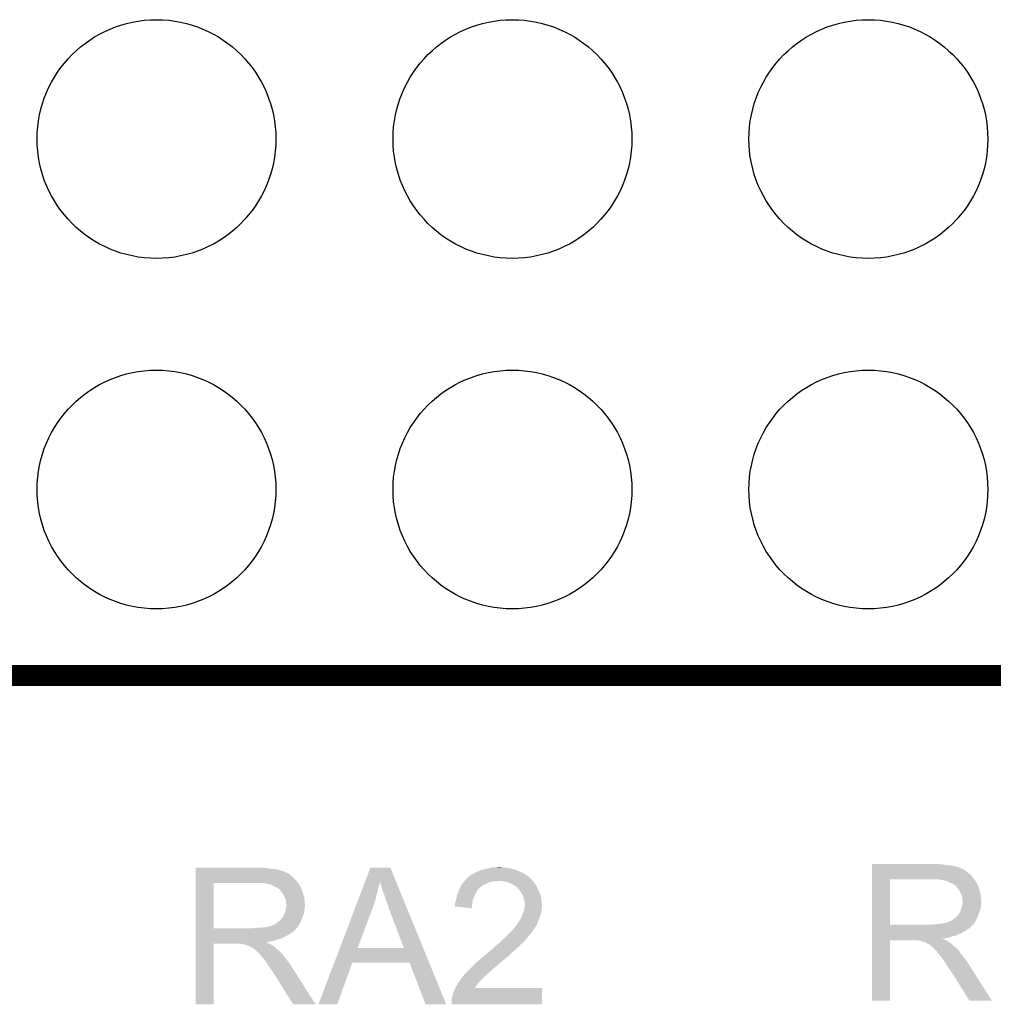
# Model space of a CAD drawing. Extents: x -1.3 to 24.2, y -3.9 to 53.4.
# Tile 21 of 24: x 4.1 to 11.1, y 40.6 to 47.7. Entities that reach past the tile are written whole.
import ezdxf

# ---------------------------------------------------------------- set-up
doc = ezdxf.new("R2010")
doc.units = 0
doc.layers.get('0').update_dxf_attribs({"linetype": 'CONTINUOUS'})
doc.layers.add('BARGRAPH_2_CLICK_V100_GTO', color=3, linetype='CONTINUOUS')
doc.layers.add('BARGRAPH_2_CLICK_V100_GTS', color=9, linetype='CONTINUOUS')

# ---------------------------------------------------------------- blocks, each defined once
blk = doc.blocks.new('ROUND_35')
blk.add_circle((0, 0), 0.8522)

msp = doc.modelspace()

# ---------------------------------------------------------------- linework, layer by layer
at = {"layer": 'BARGRAPH_2_CLICK_V100_GTO', "const_width": 0.14986}
msp.add_lwpolyline([(-0.44704, 42.98696), (24.13, 42.98696)], dxfattribs=at)
at = {"layer": 'BARGRAPH_2_CLICK_V100_GTO'}
for points in [[(5.35942, 41.61282), (5.359422, 41.61536), (5.86486, 41.61282), (5.83692, 41.61536)], [(6.567904, 41.513708), (6.60655, 41.615346), (6.790336, 41.513708), (6.748784, 41.615346)], [(6.60655, 41.615346), (6.606556, 41.61536), (6.748784, 41.615346), (6.606556, 41.61536)], [(7.45236, 41.61282), (7.475222, 41.6179), (7.589522, 41.61282), (7.559042, 41.6179)], [(7.49808, 41.6179), (7.523478, 41.62044), (7.548882, 41.6179), (7.538722, 41.62044)], [(10.18542, 41.63822), (10.185422, 41.64076), (10.69086, 41.63822), (10.66292, 41.64076)], [(10.18542, 41.63314), (10.18542, 41.63822), (10.721338, 41.63314), (10.69086, 41.63822)], [(10.18542, 41.6306), (10.18542, 41.63314), (10.7569, 41.6306), (10.721338, 41.63314)], [(10.18542, 41.62298), (10.18542, 41.6306), (10.787378, 41.62298), (10.7569, 41.6306)], [(10.18542, 41.6179), (10.18542, 41.62298), (10.802622, 41.6179), (10.787378, 41.62298)], [(10.18542, 41.61536), (10.18542, 41.6179), (10.815322, 41.61536), (10.802622, 41.6179)], [(10.18542, 41.615338), (10.18542, 41.61536), (10.81786, 41.615338), (10.815322, 41.61536)], [(10.18542, 41.612814), (10.18542, 41.615338), (10.817874, 41.612814), (10.81786, 41.615338)], [(5.35942, 41.60774), (5.35942, 41.61282), (5.895338, 41.60774), (5.86486, 41.61282)], [(5.35942, 41.6052), (5.35942, 41.60774), (5.9309, 41.6052), (5.895338, 41.60774)], [(5.35942, 41.59758), (5.35942, 41.6052), (5.961378, 41.59758), (5.9309, 41.6052)], [(5.35942, 41.5925), (5.35942, 41.59758), (5.976622, 41.5925), (5.961378, 41.59758)], [(5.35942, 41.58996), (5.35942, 41.5925), (5.989322, 41.58996), (5.976622, 41.5925)], [(5.35942, 41.589938), (5.35942, 41.58996), (5.99186, 41.589938), (5.989322, 41.58996)], [(5.35942, 41.587414), (5.35942, 41.589938), (5.991874, 41.587414), (5.99186, 41.589938)], [(5.35942, 41.58234), (5.35942, 41.587414), (6.00202, 41.58234), (5.991874, 41.587414)], [(5.35942, 41.577258), (5.35942, 41.58234), (6.014722, 41.577258), (6.00202, 41.58234)], [(5.35942, 41.5671), (5.35942, 41.577258), (6.02996, 41.5671), (6.014722, 41.577258)], [(5.35942, 41.5544), (5.35942, 41.5671), (6.0452, 41.5544), (6.02996, 41.5671)], [(5.35942, 41.53916), (5.35942, 41.5544), (6.062982, 41.53916), (6.0452, 41.5544)], [(7.297422, 41.541702), (7.310124, 41.5544), (7.746998, 41.541702), (7.73176, 41.5544)], [(7.310124, 41.5544), (7.317742, 41.556944), (7.73176, 41.5544), (7.7282, 41.556944)], [(7.317742, 41.556944), (7.325364, 41.564562), (7.7282, 41.556944), (7.717536, 41.564562)], [(7.325364, 41.564562), (7.330438, 41.5671), (7.717536, 41.564562), (7.713982, 41.5671)], [(7.330438, 41.5671), (7.335518, 41.56964), (7.713982, 41.5671), (7.709538, 41.56964)], [(7.335518, 41.56964), (7.348218, 41.57726), (7.709538, 41.56964), (7.696202, 41.57726)], [(7.348218, 41.57726), (7.36092, 41.58234), (7.696202, 41.57726), (7.68435, 41.58234)], [(7.36092, 41.58234), (7.37616, 41.58996), (7.68435, 41.58234), (7.66657, 41.58996)], [(7.37616, 41.58996), (7.39394, 41.597582), (7.66657, 41.58996), (7.648784, 41.597582)], [(7.39394, 41.597582), (7.402826, 41.60012), (7.648784, 41.597582), (7.642862, 41.60012)], [(7.402826, 41.60012), (7.41172, 41.60266), (7.642862, 41.60012), (7.633338, 41.60266)], [(7.41172, 41.60266), (7.4422, 41.61028), (7.633338, 41.60266), (7.60476, 41.61028)], [(7.4422, 41.61028), (7.45236, 41.61282), (7.60476, 41.61028), (7.589522, 41.61282)], [(10.185418, 41.54424), (10.18542, 41.564558), (10.90676, 41.54424), (10.891522, 41.564558)], [(10.185418, 41.53154), (10.185418, 41.54424), (10.916638, 41.53154), (10.90676, 41.54424)], [(10.18542, 41.60774), (10.18542, 41.612814), (10.82802, 41.60774), (10.817874, 41.612814)], [(10.18542, 41.602658), (10.18542, 41.60774), (10.840722, 41.602658), (10.82802, 41.60774)], [(10.18542, 41.5925), (10.18542, 41.602658), (10.85596, 41.5925), (10.840722, 41.602658)], [(10.18542, 41.5798), (10.18542, 41.5925), (10.8712, 41.5798), (10.85596, 41.5925)], [(10.18542, 41.564558), (10.18542, 41.5798), (10.891522, 41.564558), (10.8712, 41.5798)], [(5.359412, 41.183582), (5.359418, 41.50612), (5.48894, 41.183582), (5.488942, 41.50612)], [(5.359418, 41.518842), (5.35942, 41.53916), (6.08076, 41.518842), (6.062982, 41.53916)], [(5.359418, 41.50614), (5.359418, 41.518842), (6.090638, 41.50614), (6.08076, 41.518842)], [(5.359418, 41.50612), (5.359418, 41.50614), (5.488942, 41.50612), (5.79628, 41.50614)], [(5.867402, 41.50106), (5.834382, 41.50614), (6.094588, 41.50106), (6.090638, 41.50614)], [(5.886042, 41.495976), (5.867402, 41.50106), (6.09854, 41.495976), (6.094588, 41.50106)], [(5.89534, 41.49344), (5.886042, 41.495976), (6.098544, 41.49344), (6.09854, 41.495976)], [(5.895352, 41.493434), (5.89534, 41.49344), (6.098544, 41.493434), (6.098544, 41.49344)], [(5.91566, 41.48328), (5.895352, 41.493434), (6.10616, 41.48328), (6.098544, 41.493434)], [(5.93344, 41.47566), (5.91566, 41.48328), (6.109208, 41.47566), (6.10616, 41.48328)], [(5.94191, 41.47058), (5.93344, 41.47566), (6.11124, 41.47058), (6.109208, 41.47566)], [(6.54571, 41.455338), (6.554404, 41.478202), (6.65988, 41.455338), (6.66496, 41.478202)], [(6.554404, 41.478202), (6.558268, 41.488364), (6.66496, 41.478202), (6.67004, 41.488364)], [(6.558268, 41.488364), (6.56213, 41.498524), (6.67004, 41.488364), (6.670042, 41.498524)], [(6.56213, 41.498524), (6.564062, 41.503604), (6.670042, 41.498524), (6.67258, 41.503604)], [(6.564062, 41.503604), (6.565994, 41.508684), (6.67258, 41.503604), (6.672582, 41.508684)], [(6.565994, 41.508684), (6.567904, 41.513708), (6.672582, 41.508684), (6.6751, 41.513708)], [(6.695438, 41.44772), (6.6751, 41.513708), (6.817314, 41.44772), (6.790336, 41.513708)], [(7.244666, 41.468038), (7.2517, 41.483278), (7.38124, 41.468038), (7.400832, 41.483278)], [(7.2517, 41.483278), (7.253152, 41.48582), (7.400832, 41.483278), (7.404102, 41.48582)], [(7.253152, 41.48582), (7.260408, 41.49852), (7.404102, 41.48582), (7.42696, 41.49852)], [(7.260408, 41.49852), (7.26186, 41.501058), (7.42696, 41.49852), (7.43267, 41.501058)], [(7.26186, 41.501058), (7.26821, 41.50868), (7.43267, 41.501058), (7.449818, 41.50868)], [(7.26821, 41.50868), (7.276676, 41.51884), (7.449818, 41.50868), (7.490458, 41.51884)], [(7.276676, 41.51884), (7.278792, 41.521378), (7.508236, 41.51884), (7.513316, 41.521378)], [(7.278792, 41.52138), (7.287258, 41.531538), (7.76478, 41.52138), (7.754624, 41.531538)], [(7.278792, 41.521378), (7.278792, 41.52138), (7.513316, 41.521378), (7.520942, 41.52138)], [(7.287258, 41.531538), (7.294864, 41.539144), (7.754624, 41.531538), (7.752084, 41.539144)], [(7.294864, 41.539144), (7.29488, 41.53916), (7.752084, 41.539144), (7.749546, 41.53916)], [(7.29488, 41.53916), (7.297422, 41.541702), (7.749546, 41.53916), (7.746998, 41.541702)], [(7.551422, 41.51884), (7.520942, 41.52138), (7.76732, 41.51884), (7.76478, 41.52138)], [(7.551434, 41.518838), (7.551422, 41.51884), (7.76732, 41.518838), (7.76732, 41.51884)], [(7.579358, 41.51376), (7.551434, 41.518838), (7.77113, 41.51376), (7.76732, 41.518838)], [(7.592906, 41.50868), (7.579358, 41.51376), (7.77494, 41.50868), (7.77113, 41.51376)], [(7.59968, 41.50614), (7.592906, 41.50868), (7.776634, 41.50614), (7.77494, 41.50868)], [(7.60984, 41.50106), (7.59968, 41.50614), (7.78002, 41.50106), (7.776634, 41.50614)], [(7.635238, 41.48836), (7.60984, 41.50106), (7.79018, 41.48836), (7.78002, 41.50106)], [(7.635242, 41.488358), (7.635238, 41.48836), (7.79018, 41.488358), (7.79018, 41.48836)], [(7.6454, 41.48074), (7.635242, 41.488358), (7.793644, 41.48074), (7.79018, 41.488358)], [(7.653016, 41.47566), (7.6454, 41.48074), (7.795954, 41.47566), (7.793644, 41.48074)], [(7.655558, 41.470584), (7.653016, 41.47566), (7.79826, 41.470584), (7.795954, 41.47566)], [(10.185412, 41.208982), (10.185418, 41.53152), (10.31494, 41.208982), (10.314942, 41.53152)], [(10.185418, 41.53152), (10.185418, 41.53154), (10.314942, 41.53152), (10.62228, 41.53154)], [(10.693402, 41.52646), (10.660382, 41.53154), (10.920588, 41.52646), (10.916638, 41.53154)], [(10.712042, 41.521376), (10.693402, 41.52646), (10.92454, 41.521376), (10.920588, 41.52646)], [(10.72134, 41.51884), (10.712042, 41.521376), (10.924544, 41.51884), (10.92454, 41.521376)], [(10.721352, 41.518834), (10.72134, 41.51884), (10.924544, 41.518834), (10.924544, 41.51884)], [(10.74166, 41.50868), (10.721352, 41.518834), (10.93216, 41.50868), (10.924544, 41.518834)], [(10.75944, 41.50106), (10.74166, 41.50868), (10.935208, 41.50106), (10.93216, 41.50868)], [(10.76791, 41.49598), (10.75944, 41.50106), (10.93724, 41.49598), (10.935208, 41.50106)], [(10.77214, 41.493442), (10.76791, 41.49598), (10.938328, 41.493442), (10.93724, 41.49598)], [(10.779764, 41.48836), (10.77214, 41.493442), (10.940506, 41.48836), (10.938328, 41.493442)], [(10.782304, 41.488352), (10.779764, 41.48836), (10.94051, 41.488352), (10.940506, 41.48836)], [(10.78992, 41.4782), (10.782304, 41.488352), (10.94486, 41.4782), (10.94051, 41.488352)], [(10.79754, 41.46804), (10.78992, 41.4782), (10.948248, 41.46804), (10.94486, 41.4782)], [(5.94614, 41.468042), (5.94191, 41.47058), (6.112328, 41.468042), (6.11124, 41.47058)], [(5.953764, 41.46296), (5.94614, 41.468042), (6.114506, 41.46296), (6.112328, 41.468042)], [(5.956304, 41.462952), (5.953764, 41.46296), (6.11451, 41.462952), (6.114506, 41.46296)], [(5.96392, 41.4528), (5.956304, 41.462952), (6.11886, 41.4528), (6.11451, 41.462952)], [(5.97154, 41.44264), (5.96392, 41.4528), (6.122248, 41.44264), (6.11886, 41.4528)], [(5.980612, 41.42994), (5.97154, 41.44264), (6.12648, 41.42994), (6.122248, 41.44264)], [(5.98424, 41.424858), (5.980612, 41.42994), (6.128006, 41.424858), (6.12648, 41.42994)], [(5.9944, 41.404538), (5.98424, 41.424858), (6.1341, 41.404538), (6.128006, 41.424858)], [(6.00202, 41.389296), (5.9944, 41.404538), (6.135626, 41.389296), (6.1341, 41.404538)], [(6.522532, 41.39438), (6.535088, 41.4274), (6.64464, 41.39438), (6.65226, 41.4274)], [(6.535088, 41.4274), (6.54571, 41.455338), (6.65226, 41.4274), (6.65988, 41.455338)], [(6.70814, 41.414702), (6.695438, 41.44772), (6.830812, 41.414702), (6.817314, 41.44772)], [(6.7183, 41.38168), (6.70814, 41.414702), (6.844314, 41.38168), (6.830812, 41.414702)], [(7.22122, 41.39946), (7.223338, 41.41216), (7.34314, 41.39946), (7.34822, 41.41216)], [(7.223338, 41.41216), (7.223762, 41.4147), (7.34822, 41.41216), (7.349308, 41.4147)], [(7.223762, 41.4147), (7.229204, 41.42994), (7.349308, 41.4147), (7.35584, 41.42994)], [(7.229204, 41.42994), (7.235552, 41.447718), (7.35584, 41.42994), (7.365998, 41.447718)], [(7.235552, 41.447718), (7.23646, 41.450258), (7.365998, 41.447718), (7.367902, 41.450258)], [(7.23646, 41.450258), (7.239976, 41.45788), (7.367902, 41.450258), (7.37362, 41.45788)], [(7.239976, 41.45788), (7.243494, 41.4655), (7.37362, 41.45788), (7.3787, 41.4655)], [(7.243494, 41.4655), (7.244666, 41.468038), (7.3787, 41.4655), (7.38124, 41.468038)], [(7.665722, 41.46042), (7.655558, 41.470584), (7.80288, 41.46042), (7.79826, 41.470584)], [(7.673338, 41.452802), (7.665722, 41.46042), (7.806398, 41.452802), (7.80288, 41.46042)], [(7.68604, 41.432478), (7.673338, 41.452802), (7.81578, 41.432478), (7.806398, 41.452802)], [(7.68858, 41.4274), (7.68604, 41.432478), (7.818122, 41.4274), (7.81578, 41.432478)], [(7.6962, 41.412162), (7.68858, 41.4274), (7.822474, 41.412162), (7.818122, 41.4274)], [(7.696838, 41.409618), (7.6962, 41.412162), (7.8232, 41.409618), (7.822474, 41.412162)], [(7.701282, 41.39184), (7.696838, 41.409618), (7.825424, 41.39184), (7.8232, 41.409618)], [(10.806612, 41.45534), (10.79754, 41.46804), (10.95248, 41.45534), (10.948248, 41.46804)], [(10.81024, 41.450258), (10.806612, 41.45534), (10.954006, 41.450258), (10.95248, 41.45534)], [(10.8204, 41.429938), (10.81024, 41.450258), (10.9601, 41.429938), (10.954006, 41.450258)], [(10.82802, 41.414696), (10.8204, 41.429938), (10.961626, 41.414696), (10.9601, 41.429938)], [(10.829472, 41.40454), (10.82802, 41.414696), (10.96264, 41.40454), (10.961626, 41.414696)], [(10.83056, 41.396918), (10.829472, 41.40454), (10.963276, 41.396918), (10.96264, 41.40454)], [(6.002018, 41.313098), (6.00492, 41.333416), (6.13664, 41.313098), (6.13664, 41.333416)], [(6.003472, 41.37914), (6.00202, 41.389296), (6.13664, 41.37914), (6.135626, 41.389296)], [(6.00456, 41.371518), (6.003472, 41.37914), (6.137276, 41.371518), (6.13664, 41.37914)], [(6.004562, 41.358818), (6.00456, 41.371518), (6.138334, 41.358818), (6.137276, 41.371518)], [(6.0071, 41.351196), (6.004562, 41.358818), (6.13897, 41.351196), (6.138334, 41.358818)], [(6.00492, 41.333416), (6.005646, 41.338496), (6.13664, 41.333416), (6.139178, 41.338496)], [(6.005646, 41.338496), (6.0071, 41.34866), (6.139178, 41.338496), (6.139178, 41.34866)], [(6.0071, 41.348662), (6.0071, 41.351196), (6.13918, 41.348662), (6.13897, 41.351196)], [(6.0071, 41.34866), (6.0071, 41.348662), (6.139178, 41.34866), (6.13918, 41.348662)], [(6.496456, 41.3258), (6.509978, 41.36136), (6.62178, 41.3258), (6.63448, 41.36136)], [(6.509978, 41.36136), (6.522532, 41.39438), (6.63448, 41.36136), (6.64464, 41.39438)], [(6.72338, 41.36644), (6.7183, 41.38168), (6.850544, 41.36644), (6.844314, 41.38168)], [(6.73354, 41.341038), (6.72338, 41.36644), (6.860928, 41.341038), (6.850544, 41.36644)], [(6.73608, 41.330882), (6.73354, 41.341038), (6.86508, 41.330882), (6.860928, 41.341038)], [(7.20852, 41.351202), (7.20979, 41.356282), (7.332552, 41.351202), (7.33298, 41.356282)], [(7.20852, 41.33852), (7.20852, 41.351202), (7.331486, 41.33852), (7.332552, 41.351202)], [(7.330418, 41.325802), (7.20852, 41.33852), (7.330418, 41.325802), (7.331486, 41.33852)], [(7.20979, 41.356282), (7.2136, 41.37152), (7.33298, 41.356282), (7.33552, 41.37152)], [(7.2136, 41.37152), (7.216142, 41.38422), (7.33552, 41.37152), (7.337636, 41.38422)], [(7.216142, 41.38422), (7.216986, 41.386758), (7.337636, 41.38422), (7.33806, 41.386758)], [(7.216986, 41.386758), (7.22122, 41.39946), (7.33806, 41.386758), (7.34314, 41.39946)], [(7.706358, 41.376602), (7.701282, 41.39184), (7.827328, 41.376602), (7.825424, 41.39184)], [(7.70636, 41.363902), (7.706358, 41.376602), (7.828916, 41.363902), (7.827328, 41.376602)], [(7.7089, 41.353742), (7.70636, 41.363902), (7.830186, 41.353742), (7.828916, 41.363902)], [(7.706612, 41.328338), (7.707628, 41.338498), (7.82828, 41.328338), (7.83082, 41.338498)], [(7.707628, 41.338498), (7.708644, 41.348658), (7.83082, 41.338498), (7.83082, 41.348658)], [(7.708644, 41.348658), (7.7089, 41.351198), (7.83082, 41.348658), (7.830504, 41.351198)], [(7.7089, 41.351198), (7.7089, 41.353742), (7.830504, 41.351198), (7.830186, 41.353742)], [(10.82294, 41.325798), (10.828018, 41.338498), (10.960098, 41.325798), (10.96264, 41.338498)], [(10.828018, 41.338498), (10.83092, 41.358816), (10.96264, 41.338498), (10.96264, 41.358816)], [(10.830562, 41.384218), (10.83056, 41.396918), (10.964334, 41.384218), (10.963276, 41.396918)], [(10.8331, 41.376596), (10.830562, 41.384218), (10.96497, 41.376596), (10.964334, 41.384218)], [(10.83092, 41.358816), (10.831646, 41.363896), (10.96264, 41.358816), (10.965178, 41.363896)], [(10.831646, 41.363896), (10.8331, 41.37406), (10.965178, 41.363896), (10.965178, 41.37406)], [(10.8331, 41.374062), (10.8331, 41.376596), (10.96518, 41.374062), (10.96497, 41.376596)], [(10.8331, 41.37406), (10.8331, 41.374062), (10.965178, 41.37406), (10.96518, 41.374062)], [(5.981698, 41.2623), (5.98424, 41.267378), (6.122322, 41.2623), (6.124168, 41.267378)], [(5.98424, 41.267378), (5.989318, 41.274998), (6.124168, 41.267378), (6.126938, 41.274998)], [(5.989318, 41.274998), (5.994398, 41.287698), (6.126938, 41.274998), (6.131556, 41.287698)], [(5.994398, 41.2877), (5.99694, 41.300398), (6.131558, 41.2877), (6.134098, 41.300398)], [(5.994398, 41.287698), (5.994398, 41.2877), (6.131556, 41.287698), (6.131558, 41.2877)], [(5.99694, 41.300398), (6.002018, 41.313098), (6.134098, 41.300398), (6.13664, 41.313098)], [(6.388302, 41.04135), (6.496456, 41.3258), (6.51511, 41.04135), (6.62178, 41.3258)], [(6.74116, 41.31564), (6.73608, 41.330882), (6.871312, 41.31564), (6.86508, 41.330882)], [(6.7437, 41.31056), (6.74116, 41.31564), (6.873388, 41.31056), (6.871312, 41.31564)], [(6.84527, 41.04132), (6.7437, 41.31056), (6.98346, 41.04132), (6.873388, 41.31056)], [(7.681804, 41.254678), (7.688578, 41.274998), (7.813038, 41.254678), (7.81812, 41.274998)], [(7.688578, 41.274998), (7.68858, 41.275), (7.81812, 41.274998), (7.81812, 41.275)], [(7.68858, 41.275), (7.696706, 41.295316), (7.81812, 41.275), (7.825738, 41.295316)], [(7.696706, 41.295316), (7.69874, 41.300398), (7.825738, 41.295316), (7.826464, 41.300398)], [(7.69874, 41.300398), (7.70255, 41.3131), (7.826464, 41.300398), (7.82828, 41.3131)], [(7.70255, 41.3131), (7.70636, 41.325802), (7.82828, 41.3131), (7.82828, 41.325802)], [(7.70636, 41.325802), (7.706612, 41.328338), (7.82828, 41.325802), (7.82828, 41.328338)], [(10.782298, 41.259758), (10.795, 41.27246), (10.938162, 41.259758), (10.94278, 41.27246)], [(10.795, 41.27246), (10.805158, 41.285158), (10.94278, 41.27246), (10.947398, 41.285158)], [(10.805158, 41.285158), (10.807698, 41.2877), (10.947398, 41.285158), (10.948322, 41.2877)], [(10.807698, 41.2877), (10.81024, 41.292778), (10.948322, 41.2877), (10.950168, 41.292778)], [(10.81024, 41.292778), (10.815318, 41.300398), (10.950168, 41.292778), (10.952938, 41.300398)], [(10.815318, 41.300398), (10.820398, 41.313098), (10.952938, 41.300398), (10.957556, 41.313098)], [(10.820398, 41.3131), (10.82294, 41.325798), (10.957558, 41.3131), (10.960098, 41.325798)], [(10.820398, 41.313098), (10.820398, 41.3131), (10.957556, 41.313098), (10.957558, 41.3131)], [(5.862318, 41.19118), (5.902958, 41.20134), (6.086686, 41.19118), (6.093462, 41.20134)], [(5.905496, 41.20134), (5.913116, 41.206418), (6.093462, 41.20134), (6.096424, 41.206418)], [(5.913116, 41.206418), (5.920738, 41.20896), (6.096424, 41.206418), (6.097906, 41.20896)], [(5.920738, 41.20896), (5.930898, 41.214038), (6.097906, 41.20896), (6.100868, 41.214038)], [(5.930898, 41.214038), (5.953122, 41.231818), (6.100868, 41.214038), (6.11124, 41.231818)], [(5.953122, 41.231818), (5.956298, 41.234358), (6.11124, 41.231818), (6.112162, 41.234358)], [(5.956298, 41.234358), (5.969, 41.24706), (6.112162, 41.234358), (6.11678, 41.24706)], [(5.969, 41.24706), (5.979158, 41.259758), (6.11678, 41.24706), (6.121398, 41.259758)], [(5.979158, 41.259758), (5.981698, 41.2623), (6.121398, 41.259758), (6.122322, 41.2623)], [(7.62931, 41.181018), (7.64201, 41.196262), (7.774938, 41.181018), (7.78764, 41.196262)], [(7.64201, 41.196262), (7.65048, 41.206426), (7.78764, 41.196262), (7.792722, 41.206426)], [(7.65048, 41.206426), (7.650502, 41.20896), (7.792722, 41.206426), (7.793988, 41.20896)], [(7.650502, 41.20896), (7.653026, 41.208974), (7.793988, 41.20896), (7.793996, 41.208974)], [(7.653026, 41.208974), (7.654288, 41.2115), (7.793996, 41.208974), (7.79526, 41.2115)], [(7.654288, 41.2115), (7.658102, 41.219122), (7.79526, 41.2115), (7.798308, 41.219122)], [(7.658102, 41.219122), (7.661486, 41.2242), (7.798308, 41.219122), (7.80034, 41.2242)], [(7.661486, 41.2242), (7.666564, 41.231816), (7.80034, 41.2242), (7.80288, 41.231816)], [(7.666564, 41.231816), (7.66826, 41.23436), (7.80288, 41.231816), (7.805416, 41.23436)], [(7.66826, 41.23436), (7.68096, 41.252142), (7.805416, 41.23436), (7.812086, 41.252142)], [(7.68096, 41.252142), (7.681804, 41.254678), (7.812086, 41.252142), (7.813038, 41.254678)], [(10.18541, 41.19626), (10.185412, 41.198794), (10.896578, 41.19626), (10.8966, 41.198794)], [(10.18541, 41.196246), (10.18541, 41.19626), (10.894054, 41.196246), (10.896578, 41.19626)], [(10.18541, 41.19118), (10.18541, 41.196246), (10.891516, 41.19118), (10.894054, 41.196246)], [(10.185412, 41.20896), (10.185412, 41.208982), (10.604498, 41.20896), (10.31494, 41.208982)], [(10.185412, 41.198794), (10.185412, 41.20896), (10.8966, 41.198794), (10.90676, 41.20896)], [(10.604498, 41.20896), (10.622264, 41.211498), (10.90676, 41.20896), (10.909298, 41.211498)], [(10.622264, 41.211498), (10.62228, 41.2115), (10.909298, 41.211498), (10.909298, 41.2115)], [(10.642598, 41.2115), (10.688318, 41.21658), (10.909298, 41.2115), (10.912686, 41.21658)], [(10.688318, 41.21658), (10.728958, 41.22674), (10.912686, 41.21658), (10.919462, 41.22674)], [(10.731496, 41.22674), (10.739116, 41.231818), (10.919462, 41.22674), (10.922424, 41.231818)], [(10.739116, 41.231818), (10.746738, 41.23436), (10.922424, 41.231818), (10.923906, 41.23436)], [(10.746738, 41.23436), (10.756898, 41.239438), (10.923906, 41.23436), (10.926868, 41.239438)], [(10.756898, 41.239438), (10.779122, 41.257218), (10.926868, 41.239438), (10.93724, 41.257218)], [(10.779122, 41.257218), (10.782298, 41.259758), (10.93724, 41.257218), (10.938162, 41.259758)], [(5.35941, 41.17086), (5.359412, 41.173394), (6.070578, 41.17086), (6.0706, 41.173394)], [(5.35941, 41.170854), (5.35941, 41.17086), (6.068054, 41.170854), (6.070578, 41.17086)], [(5.35941, 41.155618), (5.35941, 41.170854), (6.052816, 41.155618), (6.068054, 41.170854)], [(5.35941, 41.150538), (5.35941, 41.155618), (6.04266, 41.150538), (6.052816, 41.155618)], [(5.35941, 41.142918), (5.35941, 41.150538), (6.032498, 41.142918), (6.04266, 41.150538)], [(5.35941, 41.12768), (5.35941, 41.142918), (6.0071, 41.12768), (6.032498, 41.142918)], [(5.35941, 41.12006), (5.35941, 41.12768), (5.99186, 41.12006), (6.0071, 41.12768)], [(5.359412, 41.18356), (5.359412, 41.183582), (5.778498, 41.18356), (5.48894, 41.183582)], [(5.359412, 41.173394), (5.359412, 41.18356), (6.0706, 41.173394), (6.08076, 41.18356)], [(5.778498, 41.18356), (5.796264, 41.186098), (6.08076, 41.18356), (6.083298, 41.186098)], [(5.796264, 41.186098), (5.79628, 41.1861), (6.083298, 41.186098), (6.083298, 41.1861)], [(5.816598, 41.1861), (5.862318, 41.19118), (6.083298, 41.1861), (6.086686, 41.19118)], [(7.56158, 41.11244), (7.58698, 41.13784), (7.72414, 41.11244), (7.74446, 41.13784)], [(7.58698, 41.13784), (7.59206, 41.14292), (7.74446, 41.13784), (7.748904, 41.14292)], [(7.59206, 41.14292), (7.609842, 41.15816), (7.748904, 41.14292), (7.76224, 41.15816)], [(7.609842, 41.15816), (7.62508, 41.17594), (7.76224, 41.15816), (7.772116, 41.17594)], [(7.62508, 41.17594), (7.62931, 41.181018), (7.772116, 41.17594), (7.774938, 41.181018)], [(10.18541, 41.186098), (10.18541, 41.19118), (10.883898, 41.186098), (10.891516, 41.19118)], [(10.18541, 41.181018), (10.18541, 41.186098), (10.878816, 41.181018), (10.883898, 41.186098)], [(10.18541, 41.175938), (10.18541, 41.181018), (10.86866, 41.175938), (10.878816, 41.181018)], [(10.18541, 41.168318), (10.18541, 41.175938), (10.858498, 41.168318), (10.86866, 41.175938)], [(10.18541, 41.15308), (10.18541, 41.168318), (10.8331, 41.15308), (10.858498, 41.168318)], [(10.18541, 41.14546), (10.18541, 41.15308), (10.81786, 41.14546), (10.8331, 41.15308)], [(10.18541, 41.13022), (10.18541, 41.14546), (10.782298, 41.13022), (10.81786, 41.14546)], [(10.18541, 41.125138), (10.18541, 41.13022), (10.759438, 41.125138), (10.782298, 41.13022)], [(10.18541, 41.11752), (10.18541, 41.125138), (10.739118, 41.11752), (10.759438, 41.125138)], [(5.3594, 40.640022), (5.359408, 41.071778), (5.488918, 40.640022), (5.48894, 41.071778)], [(5.359408, 41.081958), (5.35941, 41.084466), (5.867404, 41.081958), (5.864892, 41.084466)], [(5.359408, 41.079418), (5.359408, 41.081958), (5.872482, 41.079418), (5.867404, 41.081958)], [(5.359408, 41.07434), (5.359408, 41.079418), (5.8801, 41.07434), (5.872482, 41.079418)], [(5.359408, 41.0718), (5.359408, 41.07434), (5.886452, 41.0718), (5.8801, 41.07434)], [(5.359408, 41.071778), (5.359408, 41.0718), (5.48894, 41.071778), (5.681978, 41.0718)], [(5.35941, 41.10482), (5.35941, 41.12006), (5.956298, 41.10482), (5.99186, 41.12006)], [(5.35941, 41.099738), (5.35941, 41.10482), (5.933438, 41.099738), (5.956298, 41.10482)], [(5.35941, 41.09212), (5.35941, 41.099738), (5.913118, 41.09212), (5.933438, 41.099738)], [(5.35941, 41.08704), (5.35941, 41.09212), (5.890258, 41.08704), (5.913118, 41.09212)], [(5.35941, 41.084466), (5.35941, 41.08704), (5.864892, 41.084466), (5.890258, 41.08704)], [(5.692138, 41.06926), (5.681978, 41.0718), (5.892802, 41.06926), (5.886452, 41.0718)], [(5.707374, 41.066726), (5.704834, 41.06926), (5.897026, 41.066726), (5.892802, 41.06926)], [(5.709916, 41.06672), (5.707374, 41.066726), (5.897036, 41.06672), (5.897026, 41.066726)], [(5.740398, 41.05656), (5.709916, 41.06672), (5.913968, 41.05656), (5.897036, 41.06672)], [(5.745478, 41.05402), (5.740398, 41.05656), (5.9182, 41.05402), (5.913968, 41.05656)], [(5.750558, 41.05148), (5.745478, 41.05402), (5.921376, 41.05148), (5.9182, 41.05402)], [(7.487922, 41.043862), (7.500618, 41.056558), (7.655562, 41.043862), (7.670798, 41.056558)], [(7.500618, 41.056558), (7.50316, 41.0591), (7.670798, 41.056558), (7.67283, 41.0591)], [(7.50316, 41.0591), (7.51501, 41.069258), (7.67283, 41.0591), (7.680958, 41.069258)], [(7.51501, 41.069258), (7.52094, 41.07434), (7.680958, 41.069258), (7.68731, 41.07434)], [(7.52094, 41.07434), (7.526408, 41.079418), (7.68731, 41.07434), (7.693658, 41.079418)], [(7.526408, 41.079418), (7.54282, 41.094658), (7.693658, 41.079418), (7.708898, 41.094658)], [(7.54282, 41.094658), (7.551028, 41.10228), (7.708898, 41.094658), (7.71398, 41.10228)], [(7.551028, 41.10228), (7.5565, 41.10736), (7.71398, 41.10228), (7.71906, 41.10736)], [(7.5565, 41.10736), (7.56158, 41.11244), (7.71906, 41.10736), (7.72414, 41.11244)], [(10.1854, 40.665422), (10.185408, 41.097178), (10.314918, 40.665422), (10.31494, 41.097178)], [(10.185408, 41.107358), (10.18541, 41.109866), (10.693404, 41.107358), (10.690892, 41.109866)], [(10.185408, 41.104818), (10.185408, 41.107358), (10.698482, 41.104818), (10.693404, 41.107358)], [(10.185408, 41.09974), (10.185408, 41.104818), (10.7061, 41.09974), (10.698482, 41.104818)], [(10.185408, 41.0972), (10.185408, 41.09974), (10.712452, 41.0972), (10.7061, 41.09974)], [(10.185408, 41.097178), (10.185408, 41.0972), (10.31494, 41.097178), (10.507978, 41.0972)], [(10.18541, 41.11244), (10.18541, 41.11752), (10.716258, 41.11244), (10.739118, 41.11752)], [(10.18541, 41.109866), (10.18541, 41.11244), (10.690892, 41.109866), (10.716258, 41.11244)], [(10.518138, 41.09466), (10.507978, 41.0972), (10.718802, 41.09466), (10.712452, 41.0972)], [(10.533374, 41.092126), (10.530834, 41.09466), (10.723026, 41.092126), (10.718802, 41.09466)], [(10.535916, 41.09212), (10.533374, 41.092126), (10.723036, 41.09212), (10.723026, 41.092126)], [(10.566398, 41.08196), (10.535916, 41.09212), (10.739968, 41.08196), (10.723036, 41.09212)], [(10.571478, 41.07942), (10.566398, 41.08196), (10.7442, 41.07942), (10.739968, 41.08196)], [(10.576558, 41.07688), (10.571478, 41.07942), (10.747376, 41.07688), (10.7442, 41.07942)], [(10.584178, 41.071802), (10.576558, 41.07688), (10.753724, 41.071802), (10.747376, 41.07688)], [(10.589256, 41.069262), (10.584178, 41.071802), (10.756898, 41.069262), (10.753724, 41.071802)], [(10.591794, 41.06926), (10.589256, 41.069262), (10.7569, 41.06926), (10.756898, 41.069262)], [(10.59434, 41.066722), (10.591794, 41.06926), (10.759438, 41.066722), (10.7569, 41.06926)], [(10.6045, 41.0591), (10.59434, 41.066722), (10.76706, 41.0591), (10.759438, 41.066722)], [(10.607676, 41.05656), (10.6045, 41.0591), (10.7696, 41.05656), (10.76706, 41.0591)], [(10.614028, 41.051478), (10.607676, 41.05656), (10.777222, 41.051478), (10.7696, 41.05656)], [(5.758178, 41.046402), (5.750558, 41.05148), (5.927724, 41.046402), (5.921376, 41.05148)], [(5.763256, 41.043862), (5.758178, 41.046402), (5.930898, 41.043862), (5.927724, 41.046402)], [(5.765794, 41.04386), (5.763256, 41.043862), (5.9309, 41.04386), (5.930898, 41.043862)], [(5.76834, 41.041322), (5.765794, 41.04386), (5.933438, 41.041322), (5.9309, 41.04386)], [(5.7785, 41.0337), (5.76834, 41.041322), (5.94106, 41.0337), (5.933438, 41.041322)], [(5.781676, 41.03116), (5.7785, 41.0337), (5.9436, 41.03116), (5.94106, 41.0337)], [(5.788028, 41.026078), (5.781676, 41.03116), (5.951222, 41.026078), (5.9436, 41.03116)], [(5.791198, 41.023542), (5.788028, 41.026078), (5.953758, 41.023542), (5.951222, 41.026078)], [(5.814062, 41.000678), (5.791198, 41.023542), (5.97662, 41.000678), (5.953758, 41.023542)], [(5.821678, 40.99306), (5.814062, 41.000678), (5.982336, 40.99306), (5.97662, 41.000678)], [(5.829298, 40.9829), (5.821678, 40.99306), (5.989956, 40.9829), (5.982336, 40.99306)], [(5.83057, 40.98036), (5.829298, 40.9829), (5.99186, 40.98036), (5.989956, 40.9829)], [(6.348694, 40.93718), (6.38829, 41.04132), (7.026034, 40.93718), (6.98346, 41.04132)], [(6.38829, 41.04132), (6.388302, 41.04135), (6.84527, 41.04132), (6.51511, 41.04135)], [(7.410874, 40.98036), (7.434586, 41.00068), (7.586978, 40.98036), (7.607298, 41.00068)], [(7.434586, 41.00068), (7.435432, 41.000682), (7.607298, 41.00068), (7.6073, 41.000682)], [(7.435432, 41.000682), (7.437126, 41.000686), (7.6073, 41.000682), (7.607304, 41.000686)], [(7.437126, 41.000686), (7.449822, 41.01338), (7.607304, 41.000686), (7.622114, 41.01338)], [(7.449822, 41.01338), (7.45998, 41.021), (7.622114, 41.01338), (7.631004, 41.021)], [(7.45998, 41.021), (7.47268, 41.03116), (7.631004, 41.021), (7.64286, 41.03116)], [(7.47268, 41.03116), (7.487918, 41.043858), (7.64286, 41.03116), (7.655558, 41.043858)], [(7.487918, 41.043858), (7.487922, 41.043862), (7.655558, 41.043858), (7.655562, 41.043862)], [(10.617198, 41.048942), (10.614028, 41.051478), (10.779758, 41.048942), (10.777222, 41.051478)], [(10.640062, 41.026078), (10.617198, 41.048942), (10.80262, 41.026078), (10.779758, 41.048942)], [(10.647678, 41.01846), (10.640062, 41.026078), (10.808336, 41.01846), (10.80262, 41.026078)], [(10.655298, 41.0083), (10.647678, 41.01846), (10.815956, 41.0083), (10.808336, 41.01846)], [(10.65657, 41.00576), (10.655298, 41.0083), (10.81786, 41.00576), (10.815956, 41.0083)], [(10.657834, 41.003234), (10.65657, 41.00576), (10.819826, 41.003234), (10.81786, 41.00576)], [(10.66037, 41.00322), (10.657834, 41.003234), (10.819836, 41.00322), (10.819826, 41.003234)], [(10.675616, 40.9829), (10.66037, 41.00322), (10.83564, 40.9829), (10.819836, 41.00322)], [(10.69086, 40.96258), (10.675616, 40.9829), (10.851896, 40.96258), (10.83564, 40.9829)], [(5.831834, 40.977834), (5.83057, 40.98036), (5.993826, 40.977834), (5.99186, 40.98036)], [(5.83437, 40.97782), (5.831834, 40.977834), (5.993836, 40.97782), (5.993826, 40.977834)], [(5.849616, 40.9575), (5.83437, 40.97782), (6.00964, 40.9575), (5.993836, 40.97782)], [(5.86486, 40.93718), (5.849616, 40.9575), (6.025896, 40.93718), (6.00964, 40.9575)], [(5.868248, 40.932098), (5.86486, 40.93718), (6.02996, 40.932098), (6.025896, 40.93718)], [(5.886874, 40.90416), (5.868248, 40.932098), (6.04774, 40.90416), (6.02996, 40.932098)], [(6.23571, 40.64003), (6.348688, 40.937164), (6.370314, 40.64003), (6.476996, 40.937164)], [(6.348688, 40.937164), (6.348694, 40.93718), (6.476996, 40.937164), (6.885924, 40.93718)], [(7.000236, 40.640014), (6.885924, 40.93718), (7.147524, 40.640014), (7.026034, 40.93718)], [(7.31774, 40.894), (7.33552, 40.91178), (7.48284, 40.894), (7.5057, 40.91178)], [(7.33552, 40.91178), (7.343138, 40.919398), (7.5057, 40.91178), (7.515858, 40.919398)], [(7.343138, 40.919398), (7.353298, 40.929558), (7.515858, 40.919398), (7.523478, 40.929558)], [(7.353298, 40.929558), (7.35838, 40.93464), (7.523478, 40.929558), (7.5311, 40.93464)], [(7.35838, 40.93464), (7.363458, 40.939718), (7.5311, 40.93464), (7.53618, 40.939718)], [(7.363458, 40.939718), (7.365998, 40.942258), (7.53618, 40.939718), (7.541256, 40.942258)], [(7.365998, 40.942258), (7.366, 40.94226), (7.541256, 40.942258), (7.541258, 40.94226)], [(7.366, 40.94226), (7.390014, 40.96258), (7.541258, 40.94226), (7.56412, 40.96258)], [(7.390014, 40.96258), (7.39902, 40.9702), (7.56412, 40.96258), (7.573916, 40.9702)], [(7.39902, 40.9702), (7.410874, 40.98036), (7.573916, 40.9702), (7.586978, 40.98036)], [(10.694248, 40.957498), (10.69086, 40.96258), (10.85596, 40.957498), (10.851896, 40.96258)], [(10.712874, 40.92956), (10.694248, 40.957498), (10.87374, 40.92956), (10.85596, 40.957498)], [(10.72134, 40.91686), (10.712874, 40.92956), (10.881798, 40.91686), (10.87374, 40.92956)], [(10.73404, 40.899082), (10.72134, 40.91686), (10.893078, 40.899082), (10.881798, 40.91686)], [(5.89534, 40.89146), (5.886874, 40.90416), (6.055798, 40.89146), (6.04774, 40.90416)], [(5.90804, 40.873682), (5.89534, 40.89146), (6.067078, 40.873682), (6.055798, 40.89146)], [(5.9182, 40.855898), (5.90804, 40.873682), (6.078362, 40.855898), (6.067078, 40.873682)], [(5.920738, 40.850826), (5.9182, 40.855898), (6.08158, 40.850826), (6.078362, 40.855898)], [(5.925814, 40.848282), (5.920738, 40.850826), (6.083194, 40.848282), (6.08158, 40.850826)], [(5.928362, 40.8432), (5.925814, 40.848282), (6.086418, 40.8432), (6.083194, 40.848282)], [(6.055358, 40.64001), (5.928362, 40.8432), (6.215334, 40.64001), (6.086418, 40.8432)], [(7.262876, 40.833042), (7.275322, 40.85082), (7.4168, 40.833042), (7.43712, 40.85082)], [(7.275322, 40.85082), (7.277102, 40.853362), (7.43712, 40.85082), (7.439662, 40.853362)], [(7.277102, 40.853362), (7.29742, 40.87368), (7.439662, 40.853362), (7.45998, 40.87368)], [(7.29742, 40.87368), (7.31774, 40.894), (7.45998, 40.87368), (7.48284, 40.894)], [(10.7442, 40.881298), (10.73404, 40.899082), (10.904362, 40.881298), (10.893078, 40.899082)], [(10.746738, 40.876226), (10.7442, 40.881298), (10.90758, 40.876226), (10.904362, 40.881298)], [(10.751814, 40.873682), (10.746738, 40.876226), (10.909194, 40.873682), (10.90758, 40.876226)], [(10.754362, 40.8686), (10.751814, 40.873682), (10.912418, 40.8686), (10.909194, 40.873682)], [(10.881358, 40.66541), (10.754362, 40.8686), (11.041334, 40.66541), (10.912418, 40.8686)], [(7.216142, 40.76446), (7.225666, 40.7797), (7.356716, 40.76446), (7.36854, 40.7797)], [(7.225666, 40.7797), (7.238364, 40.800018), (7.36854, 40.7797), (7.38378, 40.800018)], [(7.238364, 40.800018), (7.24154, 40.8051), (7.38378, 40.800018), (7.38886, 40.8051)], [(7.24154, 40.8051), (7.25932, 40.82796), (7.38886, 40.8051), (7.411718, 40.82796)], [(7.25932, 40.82796), (7.262876, 40.833042), (7.411718, 40.82796), (7.4168, 40.833042)], [(7.19074, 40.69334), (7.193282, 40.708582), (7.830808, 40.69334), (7.83081, 40.708582)], [(7.193282, 40.708582), (7.198364, 40.723822), (7.83081, 40.708582), (7.830812, 40.723822)], [(7.198364, 40.723822), (7.2009, 40.726364), (7.830812, 40.723822), (7.830814, 40.726364)], [(7.2009, 40.726364), (7.20344, 40.73398), (7.830814, 40.726364), (7.830814, 40.73398)], [(7.20344, 40.73398), (7.20852, 40.74668), (7.830814, 40.73398), (7.830818, 40.74668)], [(7.20852, 40.74668), (7.212864, 40.756818), (7.830818, 40.74668), (7.83082, 40.756818)], [(7.212864, 40.756818), (7.212874, 40.75684), (7.83082, 40.756818), (7.350804, 40.75684)], [(7.212874, 40.75684), (7.216142, 40.76446), (7.350804, 40.75684), (7.356716, 40.76446)], [(5.488918, 40.64), (5.3594, 40.640022), (5.488918, 40.64), (5.488918, 40.640022)], [(6.21534, 40.64), (6.215334, 40.64001), (6.21534, 40.64), (6.055358, 40.64001)], [(6.370304, 40.64), (6.23571, 40.64003), (6.370304, 40.64), (6.370314, 40.64003)], [(7.147528, 40.64), (7.147524, 40.640014), (7.147528, 40.64), (7.000236, 40.640014)], [(7.18566, 40.667942), (7.19074, 40.69334), (7.830802, 40.667942), (7.830808, 40.69334)], [(7.18566, 40.640022), (7.18566, 40.667942), (7.830798, 40.640022), (7.830802, 40.667942)], [(7.830798, 40.64), (7.18566, 40.640022), (7.830798, 40.64), (7.830798, 40.640022)], [(10.314918, 40.6654), (10.1854, 40.665422), (10.314918, 40.6654), (10.314918, 40.665422)], [(11.04134, 40.6654), (11.041334, 40.66541), (11.04134, 40.6654), (10.881358, 40.66541)]]:
    msp.add_solid(points, dxfattribs=at)

# ---------------------------------------------------------------- block references
at = {"layer": 'BARGRAPH_2_CLICK_V100_GTS'}
for p in [(5.08, 46.81728), (7.62, 46.81728), (10.16, 46.81728), (5.08, 44.31538), (7.62, 44.31538), (10.16, 44.31538)]:
    msp.add_blockref('ROUND_35', p, dxfattribs=at)

doc.saveas('drawing.dxf')
